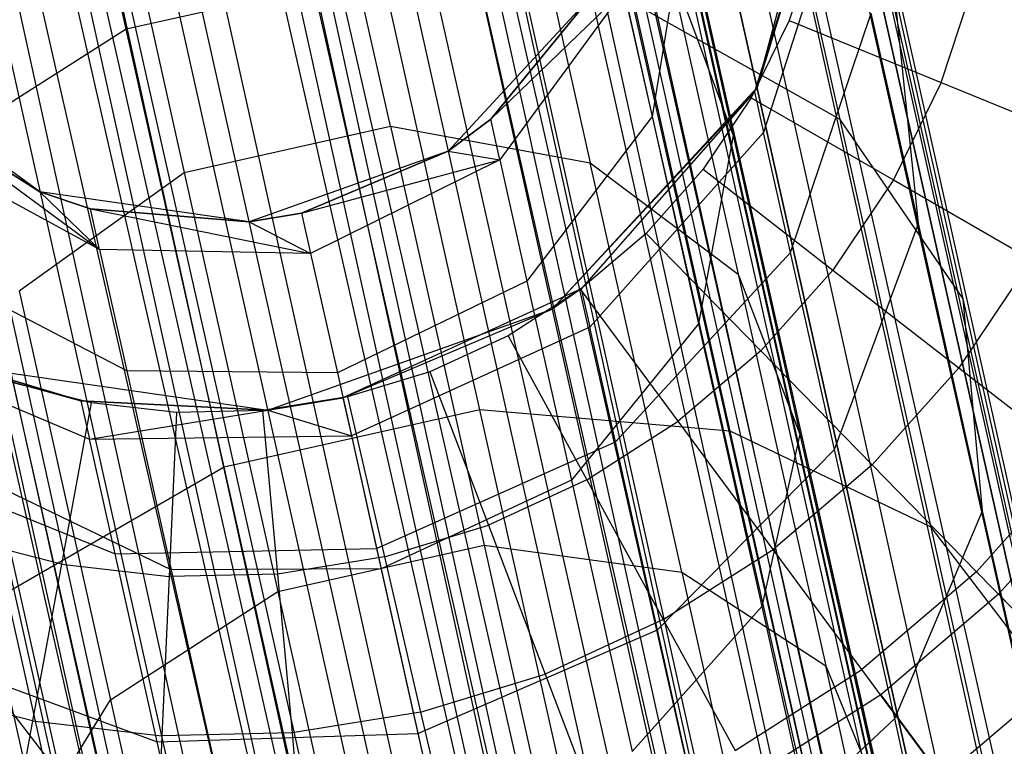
# Model space of a CAD drawing. Extents: x -38.3 to -0.1, y -39.1 to 0.
# Tile 199 of 256: x -21.843 to -21.536, y -8.17 to -7.943. Entities that reach past the tile are written whole.
import ezdxf

# ---------------------------------------------------------------- set-up
doc = ezdxf.new("R2010")
doc.units = 0
doc.header["$MEASUREMENT"] = 0
doc.layers.get('0').update_dxf_attribs({"color": 13, "linetype": 'CONTINUOUS'})

# ---------------------------------------------------------------- blocks, each defined once
blk = doc.blocks.new('ORTO_XII_A_STL')
at = {"color": 0}
for p, q in [((19.29394, 21.348, 0.9397), (15.55143, 38.08023, 0.9397)), ((19.29394, 21.348, 0.9397), (15.55143, 38.08023, 0.9397)), ((15.55143, 38.08023, 1.03392), (19.29394, 21.348, 1.03392)), ((15.55143, 38.08023, 1.03392), (19.29394, 21.348, 1.03392)), ((15.55561, 38.08117, 1.01054), (19.29394, 21.348, 1.03392)), ((15.55561, 38.08117, 1.01054), (19.29394, 21.348, 1.03392)), ((19.29394, 21.348, 1.03392), (15.55701, 38.08148, 0.98681)), ((19.29394, 21.348, 1.03392), (15.55701, 38.08148, 0.98681)), ((19.29952, 21.34925, 0.98681), (15.55701, 38.08148, 0.98681)), ((19.29952, 21.34925, 0.98681), (15.55701, 38.08148, 0.98681)), ((19.29394, 21.348, 0.9397), (15.54453, 38.07869, 0.91701)), ((19.29394, 21.348, 0.9397), (15.54453, 38.07869, 0.91701)), ((19.25121, 21.33844, 0.85627), (15.54453, 38.07869, 0.91701)), ((19.25121, 21.33844, 0.85627), (15.54453, 38.07869, 0.91701)), ((15.52301, 38.07387, 1.09863), (19.29394, 21.348, 1.03392)), ((15.52301, 38.07387, 1.09863), (19.29394, 21.348, 1.03392)), ((15.52301, 38.07387, 1.09863), (19.25121, 21.33844, 1.11735)), ((15.52301, 38.07387, 1.09863), (19.25121, 21.33844, 1.11735)), ((19.25121, 21.33844, 0.85627), (15.5087, 38.07067, 0.85627)), ((19.25121, 21.33844, 0.85627), (15.5087, 38.07067, 0.85627)), ((15.5087, 38.07067, 1.11735), (19.25121, 21.33844, 1.11735)), ((15.5087, 38.07067, 1.11735), (19.25121, 21.33844, 1.11735)), ((15.49064, 38.06664, 0.93795), (19.20807, 21.32879, 0.89544)), ((15.49064, 38.06664, 0.93795), (19.20807, 21.32879, 0.89544)), ((15.4923, 38.06701, 0.83947), (19.17554, 21.32152, 0.80275)), ((15.4923, 38.06701, 0.83947), (19.17554, 21.32152, 0.80275)), ((15.4923, 38.06701, 0.83947), (19.25121, 21.33844, 0.85627)), ((15.4923, 38.06701, 0.83947), (19.25121, 21.33844, 0.85627)), ((15.49547, 38.06772, 1.01979), (19.23798, 21.33548, 1.01979)), ((15.49547, 38.06772, 1.01979), (19.23798, 21.33548, 1.01979)), ((15.49547, 38.06772, 1.01979), (19.24189, 21.33636, 0.98681)), ((15.49547, 38.06772, 1.01979), (19.24189, 21.33636, 0.98681)), ((15.49547, 38.06772, 0.95383), (19.23798, 21.33548, 0.95383)), ((15.49547, 38.06772, 0.95383), (19.23798, 21.33548, 0.95383)), ((15.49547, 38.06772, 0.95383), (19.20807, 21.32879, 0.89544)), ((15.49547, 38.06772, 0.95383), (19.20807, 21.32879, 0.89544)), ((15.4984, 38.06837, 1.00342), (19.24189, 21.33636, 0.98681)), ((15.4984, 38.06837, 1.00342), (19.24189, 21.33636, 0.98681)), ((15.4984, 38.06837, 1.00342), (19.23798, 21.33548, 0.95383)), ((15.4984, 38.06837, 1.00342), (19.23798, 21.33548, 0.95383)), ((15.46556, 38.06103, 1.07819), (19.20807, 21.32879, 1.07819)), ((15.46556, 38.06103, 1.07819), (19.20807, 21.32879, 1.07819)), ((15.46556, 38.06103, 1.07819), (19.23798, 21.33548, 1.01979)), ((15.46556, 38.06103, 1.07819), (19.23798, 21.33548, 1.01979)), ((15.46556, 38.06103, 0.89544), (19.20807, 21.32879, 0.89544)), ((15.46556, 38.06103, 0.89544), (19.20807, 21.32879, 0.89544)), ((15.46556, 38.06103, 0.89544), (19.1551, 21.31694, 0.85797)), ((15.46556, 38.06103, 0.89544), (19.1551, 21.31694, 0.85797)), ((15.47558, 38.06327, 1.06509), (19.23798, 21.33548, 1.01979)), ((15.47558, 38.06327, 1.06509), (19.23798, 21.33548, 1.01979)), ((15.45408, 38.05846, 0.88367), (19.1551, 21.31694, 0.85797)), ((15.45408, 38.05846, 0.88367), (19.1551, 21.31694, 0.85797)), ((15.45418, 38.05848, 1.16111), (19.25121, 21.33844, 1.11735)), ((15.45418, 38.05848, 1.16111), (19.25121, 21.33844, 1.11735)), ((15.45418, 38.05848, 1.16111), (19.17554, 21.32152, 1.17087)), ((15.45418, 38.05848, 1.16111), (19.17554, 21.32152, 1.17087)), ((15.4274, 38.05249, 1.10882), (19.20807, 21.32879, 1.07819)), ((15.4274, 38.05249, 1.10882), (19.20807, 21.32879, 1.07819)), ((15.43303, 38.05375, 0.80275), (19.17554, 21.32152, 0.80275)), ((15.43303, 38.05375, 0.80275), (19.17554, 21.32152, 0.80275)), ((15.43303, 38.05375, 1.17087), (19.17554, 21.32152, 1.17087)), ((15.43303, 38.05375, 1.17087), (19.17554, 21.32152, 1.17087)), ((15.41088, 38.04879, 0.79568), (19.08426, 21.3011, 0.7914)), ((15.41088, 38.04879, 0.79568), (19.08426, 21.3011, 0.7914)), ((15.41088, 38.04879, 0.79568), (19.17554, 21.32152, 0.80275)), ((15.41088, 38.04879, 0.79568), (19.17554, 21.32152, 0.80275)), ((15.41259, 38.04918, 1.11565), (19.1551, 21.31694, 1.11565)), ((15.41259, 38.04918, 1.11565), (19.1551, 21.31694, 1.11565)), ((15.41259, 38.04918, 1.11565), (19.20807, 21.32879, 1.07819)), ((15.41259, 38.04918, 1.11565), (19.20807, 21.32879, 1.07819)), ((15.41259, 38.04918, 0.85797), (19.1551, 21.31694, 0.85797)), ((15.41259, 38.04918, 0.85797), (19.1551, 21.31694, 0.85797)), ((15.41259, 38.04918, 0.85797), (19.09121, 21.30265, 0.85002)), ((15.41259, 38.04918, 0.85797), (19.09121, 21.30265, 0.85002)), ((15.39709, 38.04571, 0.85302), (19.09121, 21.30265, 0.85002)), ((15.39709, 38.04571, 0.85302), (19.09121, 21.30265, 0.85002)), ((15.36491, 38.03851, 1.18366), (19.17554, 21.32152, 1.17087)), ((15.36491, 38.03851, 1.18366), (19.17554, 21.32152, 1.17087)), ((15.36491, 38.03851, 1.18366), (19.08426, 21.3011, 1.18223)), ((15.36491, 38.03851, 1.18366), (19.08426, 21.3011, 1.18223)), ((15.36491, 38.03851, 1.12461), (19.1551, 21.31694, 1.11565)), ((15.36491, 38.03851, 1.12461), (19.1551, 21.31694, 1.11565)), ((15.34175, 38.03333, 0.7914), (19.08426, 21.3011, 0.7914)), ((15.34175, 38.03333, 0.7914), (19.08426, 21.3011, 0.7914)), ((15.34175, 38.03333, 1.18223), (19.08426, 21.3011, 1.18223)), ((15.34175, 38.03333, 1.18223), (19.08426, 21.3011, 1.18223)), ((15.3487, 38.03489, 1.1236), (19.09121, 21.30265, 1.1236)), ((15.3487, 38.03489, 1.1236), (19.09121, 21.30265, 1.1236)), ((15.3487, 38.03489, 1.1236), (19.1551, 21.31694, 1.11565)), ((15.3487, 38.03489, 1.1236), (19.1551, 21.31694, 1.11565)), ((15.3487, 38.03489, 0.85002), (19.09121, 21.30265, 0.85002)), ((15.3487, 38.03489, 0.85002), (19.09121, 21.30265, 0.85002)), ((15.3487, 38.03489, 0.85002), (19.03103, 21.28919, 0.87341)), ((15.3487, 38.03489, 0.85002), (19.03103, 21.28919, 0.87341)), ((15.33273, 38.03132, 0.85302), (19.03103, 21.28919, 0.87341)), ((15.33273, 38.03132, 0.85302), (19.03103, 21.28919, 0.87341)), ((15.31894, 38.02823, 0.79568), (18.99829, 21.28187, 0.82481)), ((15.31894, 38.02823, 0.79568), (18.99829, 21.28187, 0.82481)), ((15.31894, 38.02823, 0.79568), (19.08426, 21.3011, 0.7914)), ((15.31894, 38.02823, 0.79568), (19.08426, 21.3011, 0.7914)), ((15.30242, 38.02453, 1.10882), (19.09121, 21.30265, 1.1236)), ((15.30242, 38.02453, 1.10882), (19.09121, 21.30265, 1.1236)), ((15.28852, 38.02143, 1.10021), (19.03103, 21.28919, 1.10021)), ((15.28852, 38.02143, 1.10021), (19.03103, 21.28919, 1.10021)), ((15.28852, 38.02143, 1.10021), (19.09121, 21.30265, 1.1236)), ((15.28852, 38.02143, 1.10021), (19.09121, 21.30265, 1.1236)), ((15.28852, 38.02143, 0.87341), (19.03103, 21.28919, 0.87341)), ((15.28852, 38.02143, 0.87341), (19.03103, 21.28919, 0.87341)), ((15.28852, 38.02143, 0.87341), (18.98835, 21.27965, 0.92277)), ((15.28852, 38.02143, 0.87341), (18.98835, 21.27965, 0.92277)), ((15.27563, 38.01854, 1.16111), (19.08426, 21.3011, 1.18223)), ((15.27563, 38.01854, 1.16111), (19.08426, 21.3011, 1.18223)), ((15.27563, 38.01854, 1.16111), (18.99829, 21.28187, 1.14882)), ((15.27563, 38.01854, 1.16111), (18.99829, 21.28187, 1.14882)), ((15.27574, 38.01857, 0.88367), (18.98835, 21.27965, 0.92277)), ((15.27574, 38.01857, 0.88367), (18.98835, 21.27965, 0.92277)), ((15.24584, 38.01188, 1.05085), (18.98835, 21.27965, 1.05085)), ((15.24584, 38.01188, 1.05085), (18.98835, 21.27965, 1.05085)), ((15.24584, 38.01188, 1.05085), (19.03103, 21.28919, 1.10021)), ((15.24584, 38.01188, 1.05085), (19.03103, 21.28919, 1.10021)), ((15.24584, 38.01188, 0.92277), (18.98835, 21.27965, 0.92277)), ((15.24584, 38.01188, 0.92277), (18.98835, 21.27965, 0.92277)), ((15.25424, 38.01376, 1.06509), (19.03103, 21.28919, 1.10021)), ((15.25424, 38.01376, 1.06509), (19.03103, 21.28919, 1.10021)), ((15.25578, 38.0141, 0.82481), (18.99829, 21.28187, 0.82481)), ((15.25578, 38.0141, 0.82481), (18.99829, 21.28187, 0.82481)), ((15.25578, 38.0141, 1.14882), (18.99829, 21.28187, 1.14882)), ((15.25578, 38.0141, 1.14882), (18.99829, 21.28187, 1.14882)), ((16.77963, 31.52599, 2.04948), (16.75505, 31.6359, 2.23326)), ((16.77963, 31.52599, 2.04948), (16.75505, 31.6359, 2.23326)), ((16.86213, 31.49573, 2.08401), (16.8386, 31.60094, 2.25994)), ((16.86213, 31.49573, 2.08401), (16.8386, 31.60094, 2.25994)), ((16.97662, 31.50781, 4.60048), (17.00114, 31.59878, 4.60048)), ((16.97662, 31.50781, 4.60048), (17.00114, 31.59878, 4.60048)), ((17.00256, 31.49783, 2.1048), (16.97966, 31.6002, 2.276)), ((17.00256, 31.49783, 2.1048), (16.97966, 31.6002, 2.276)), ((16.77423, 31.58655, 2.25994), (16.79776, 31.48134, 2.08401)), ((16.77423, 31.58655, 2.25994), (16.79776, 31.48134, 2.08401)), ((16.90155, 31.58704, 2.27385), (16.92453, 31.48428, 2.10203)), ((16.90155, 31.58704, 2.27385), (16.92453, 31.48428, 2.10203)), ((17.00031, 31.58454, 2.85689), (16.97585, 31.50643, 2.85689)), ((17.00031, 31.58454, 2.85689), (16.97585, 31.50643, 2.85689)), ((17.00031, 31.58454, 2.85689), (16.97662, 31.50781, 4.60048)), ((17.00031, 31.58454, 2.85689), (16.97662, 31.50781, 4.60048)), ((17.00332, 31.57108, 2.68164), (16.97867, 31.49382, 2.69273)), ((17.00332, 31.57108, 2.68164), (16.97867, 31.49382, 2.69273)), ((16.95389, 31.56107, 2.49704), (16.94387, 31.49873, 2.5161)), ((16.95389, 31.56107, 2.49704), (16.94387, 31.49873, 2.5161)), ((16.95389, 31.56107, 2.49704), (16.96916, 31.49283, 2.32822)), ((16.95389, 31.56107, 2.49704), (16.96916, 31.49283, 2.32822)), ((16.99504, 31.55426, 16.98681), (16.98663, 31.52874, 16.98681)), ((16.99504, 31.55426, 16.98681), (16.98663, 31.52874, 16.98681)), ((16.94867, 31.54802, 2.2985), (16.96916, 31.49283, 2.32822)), ((16.94867, 31.54802, 2.2985), (16.96916, 31.49283, 2.32822)), ((16.94867, 31.54802, 2.2985), (16.97068, 31.44961, 2.13393)), ((16.94867, 31.54802, 2.2985), (16.97068, 31.44961, 2.13393)), ((16.85951, 31.54386, 2.04948), (16.77963, 31.52599, 2.04948)), ((16.85951, 31.54386, 2.04948), (16.77963, 31.52599, 2.04948)), ((16.89007, 31.40725, 1.88557), (16.85951, 31.54386, 2.04948)), ((16.89007, 31.40725, 1.88557), (16.85951, 31.54386, 2.04948)), ((17.03411, 31.50939, 16.98232), (17.04472, 31.54155, 16.98232)), ((17.03411, 31.50939, 16.98232), (17.04472, 31.54155, 16.98232)), ((16.89346, 31.49795, 2.85689), (16.93505, 31.53815, 2.68437)), ((16.89346, 31.49795, 2.85689), (16.93505, 31.53815, 2.68437)), ((16.93505, 31.53815, 2.68437), (16.89631, 31.48522, 2.69121)), ((16.93505, 31.53815, 2.68437), (16.89631, 31.48522, 2.69121)), ((16.93505, 31.53815, 2.68437), (16.94387, 31.49873, 2.5161)), ((16.93505, 31.53815, 2.68437), (16.94387, 31.49873, 2.5161)), ((17.02697, 31.46538, 2.3483), (17.01948, 31.53804, 2.31134)), ((17.04099, 31.44189, 2.15056), (17.01948, 31.53804, 2.31134)), ((17.02697, 31.46538, 2.3483), (17.01948, 31.53804, 2.31134)), ((17.04099, 31.44189, 2.15056), (17.01948, 31.53804, 2.31134)), ((16.92493, 31.53638, 4.60048), (16.88014, 31.48797, 4.60048)), ((16.92493, 31.53638, 4.60048), (16.88014, 31.48797, 4.60048)), ((16.89346, 31.49795, 2.85689), (16.92493, 31.53638, 2.85689)), ((16.92493, 31.53638, 4.60048), (16.89346, 31.49795, 2.85689)), ((16.89346, 31.49795, 2.85689), (16.92493, 31.53638, 2.85689)), ((16.92493, 31.53638, 4.60048), (16.89346, 31.49795, 2.85689)), ((17.00256, 31.49783, 2.1048), (16.93836, 31.5339, 2.06905)), ((16.96818, 31.40059, 1.90911), (16.93836, 31.5339, 2.06905)), ((17.00256, 31.49783, 2.1048), (16.93836, 31.5339, 2.06905)), ((16.96818, 31.40059, 1.90911), (16.93836, 31.5339, 2.06905)), ((16.98706, 31.45631, 2.53261), (17.01228, 31.53103, 2.51071)), ((16.98706, 31.45631, 2.53261), (17.01228, 31.53103, 2.51071)), ((17.02697, 31.46538, 2.3483), (17.01228, 31.53103, 2.51071)), ((17.02697, 31.46538, 2.3483), (17.01228, 31.53103, 2.51071)), ((16.98663, 31.52874, 16.98681), (16.97481, 31.50461, 16.98681)), ((16.98663, 31.52874, 16.98681), (16.97481, 31.50461, 16.98681)), ((16.98663, 31.52874, 16.98681), (17.03411, 31.50939, 16.98232)), ((16.98663, 31.52874, 16.98681), (17.03411, 31.50939, 16.98232)), ((16.77963, 31.52599, 2.04948), (16.71253, 31.48338, 2.06905)), ((16.77963, 31.52599, 2.04948), (16.71253, 31.48338, 2.06905)), ((16.81018, 31.38938, 1.88557), (16.77963, 31.52599, 2.04948)), ((16.81018, 31.38938, 1.88557), (16.77963, 31.52599, 2.04948)), ((16.7527, 31.47528, 4.60048), (16.69924, 31.51391, 4.60048)), ((16.7527, 31.47528, 4.60048), (16.69924, 31.51391, 4.60048)), ((17.03411, 31.50939, 16.98232), (17.01922, 31.47898, 16.98232)), ((17.03411, 31.50939, 16.98232), (17.01922, 31.47898, 16.98232)), ((17.03411, 31.50939, 16.98232), (17.08015, 31.49063, 16.969)), ((17.03411, 31.50939, 16.98232), (17.08015, 31.49063, 16.969)), ((16.91263, 31.43866, 4.60048), (16.97662, 31.50781, 4.60048)), ((16.91263, 31.43866, 4.60048), (16.97662, 31.50781, 4.60048)), ((16.91263, 31.43866, 4.60048), (16.97585, 31.50643, 2.85689)), ((16.91263, 31.43866, 4.60048), (16.97585, 31.50643, 2.85689)), ((16.97585, 31.50643, 2.85689), (16.92172, 31.44502, 2.85689)), ((16.97585, 31.50643, 2.85689), (16.92172, 31.44502, 2.85689)), ((16.97585, 31.50643, 2.85689), (16.97662, 31.50781, 4.60048)), ((16.97585, 31.50643, 2.85689), (16.97662, 31.50781, 4.60048)), ((16.97585, 31.50643, 2.85689), (16.97867, 31.49382, 2.69273)), ((16.97585, 31.50643, 2.85689), (16.97867, 31.49382, 2.69273)), ((16.97481, 31.50461, 16.98681), (16.95982, 31.48232, 16.98681)), ((16.97481, 31.50461, 16.98681), (16.95982, 31.48232, 16.98681)), ((16.97481, 31.50461, 16.98681), (17.01922, 31.47898, 16.98232)), ((16.97481, 31.50461, 16.98681), (17.01922, 31.47898, 16.98232)), ((16.71075, 31.5019, 2.85689), (16.77132, 31.45727, 2.69121)), ((16.71075, 31.5019, 2.85689), (16.77132, 31.45727, 2.69121)), ((16.71075, 31.5019, 2.85689), (16.7527, 31.47528, 2.85689)), ((16.7527, 31.47528, 4.60048), (16.71075, 31.5019, 2.85689)), ((16.71075, 31.5019, 2.85689), (16.7527, 31.47528, 2.85689)), ((16.7527, 31.47528, 4.60048), (16.71075, 31.5019, 2.85689)), ((16.88014, 31.48797, 2.85689), (16.89346, 31.49795, 2.85689)), ((16.89346, 31.49795, 2.85689), (16.88014, 31.48797, 4.60048)), ((16.89346, 31.49795, 2.85689), (16.88014, 31.48797, 4.60048)), ((16.88014, 31.48797, 2.85689), (16.89346, 31.49795, 2.85689)), ((16.89631, 31.48522, 2.69121), (16.89346, 31.49795, 2.85689)), ((16.89631, 31.48522, 2.69121), (16.89346, 31.49795, 2.85689)), ((16.94387, 31.49873, 2.5161), (16.90477, 31.44736, 2.52961)), ((16.94387, 31.49873, 2.5161), (16.90477, 31.44736, 2.52961)), ((16.94387, 31.49873, 2.5161), (16.95833, 31.4341, 2.35622)), ((16.94387, 31.49873, 2.5161), (16.95833, 31.4341, 2.35622)), ((17.04099, 31.44189, 2.15056), (17.00256, 31.49783, 2.1048)), ((17.03102, 31.37057, 1.95213), (17.00256, 31.49783, 2.1048)), ((17.04099, 31.44189, 2.15056), (17.00256, 31.49783, 2.1048)), ((17.03102, 31.37057, 1.95213), (17.00256, 31.49783, 2.1048)), ((16.79776, 31.48134, 2.08401), (16.86213, 31.49573, 2.08401)), ((16.79776, 31.48134, 2.08401), (16.86213, 31.49573, 2.08401)), ((16.86213, 31.49573, 2.08401), (16.92453, 31.48428, 2.10203)), ((16.86213, 31.49573, 2.08401), (16.92453, 31.48428, 2.10203)), ((16.86213, 31.49573, 2.08401), (16.89138, 31.36496, 1.92712)), ((16.86213, 31.49573, 2.08401), (16.89138, 31.36496, 1.92712)), ((16.97867, 31.49382, 2.69273), (16.92441, 31.43299, 2.70026)), ((16.97867, 31.49382, 2.69273), (16.92441, 31.43299, 2.70026)), ((16.98706, 31.45631, 2.53261), (16.97867, 31.49382, 2.69273)), ((16.98706, 31.45631, 2.53261), (16.97867, 31.49382, 2.69273)), ((16.96916, 31.49283, 2.32822), (16.95833, 31.4341, 2.35622)), ((16.96916, 31.49283, 2.32822), (16.95833, 31.4341, 2.35622)), ((16.96916, 31.49283, 2.32822), (16.99, 31.39965, 2.17242)), ((16.96916, 31.49283, 2.32822), (16.99, 31.39965, 2.17242)), ((16.77132, 31.45727, 2.69121), (16.71372, 31.48865, 2.68437)), ((16.77132, 31.45727, 2.69121), (16.71372, 31.48865, 2.68437)), ((16.88014, 31.48797, 4.60048), (16.81798, 31.46592, 4.60048)), ((16.88014, 31.48797, 4.60048), (16.81798, 31.46592, 4.60048)), ((16.83441, 31.46857, 2.85689), (16.88014, 31.48797, 2.85689)), ((16.88014, 31.48797, 4.60048), (16.83441, 31.46857, 2.85689)), ((16.83441, 31.46857, 2.85689), (16.88014, 31.48797, 2.85689)), ((16.88014, 31.48797, 4.60048), (16.83441, 31.46857, 2.85689)), ((16.88014, 31.48797, 2.85689), (16.89631, 31.48522, 2.69121)), ((16.88014, 31.48797, 2.85689), (16.89631, 31.48522, 2.69121)), ((16.88014, 31.48797, 2.85689), (16.88014, 31.48797, 4.60048)), ((16.88014, 31.48797, 2.85689), (16.88014, 31.48797, 4.60048)), ((16.83441, 31.46857, 2.85689), (16.89631, 31.48522, 2.69121)), ((16.83441, 31.46857, 2.85689), (16.89631, 31.48522, 2.69121)), ((16.89631, 31.48522, 2.69121), (16.83722, 31.45603, 2.69368)), ((16.89631, 31.48522, 2.69121), (16.83722, 31.45603, 2.69368)), ((16.89631, 31.48522, 2.69121), (16.90477, 31.44736, 2.52961)), ((16.89631, 31.48522, 2.69121), (16.90477, 31.44736, 2.52961)), ((16.92453, 31.48428, 2.10203), (16.97068, 31.44961, 2.13393)), ((16.9531, 31.35656, 1.94879), (16.92453, 31.48428, 2.10203)), ((16.92453, 31.48428, 2.10203), (16.97068, 31.44961, 2.13393)), ((16.9531, 31.35656, 1.94879), (16.92453, 31.48428, 2.10203)), ((16.74619, 31.44439, 2.10203), (16.79776, 31.48134, 2.08401)), ((16.74619, 31.44439, 2.10203), (16.79776, 31.48134, 2.08401)), ((16.79776, 31.48134, 2.08401), (16.82701, 31.35057, 1.92712)), ((16.79776, 31.48134, 2.08401), (16.82701, 31.35057, 1.92712)), ((16.95982, 31.48232, 16.98681), (16.94194, 31.46227, 16.98681)), ((16.95982, 31.48232, 16.98681), (16.94194, 31.46227, 16.98681)), ((16.95982, 31.48232, 16.98681), (17.00032, 31.45087, 16.98232)), ((16.95982, 31.48232, 16.98681), (17.00032, 31.45087, 16.98232)), ((17.01922, 31.47898, 16.98232), (17.00032, 31.45087, 16.98232)), ((17.01922, 31.47898, 16.98232), (17.00032, 31.45087, 16.98232)), ((17.01922, 31.47898, 16.98232), (17.06227, 31.45412, 16.969)), ((17.01922, 31.47898, 16.98232), (17.06227, 31.45412, 16.969)), ((16.81798, 31.46592, 4.60048), (16.7527, 31.47528, 4.60048)), ((16.7527, 31.47528, 2.85689), (16.77132, 31.45727, 2.69121)), ((16.7527, 31.47528, 2.85689), (16.77132, 31.45727, 2.69121)), ((16.7527, 31.47528, 2.85689), (16.76847, 31.46999, 2.85689)), ((16.76847, 31.46999, 2.85689), (16.7527, 31.47528, 4.60048)), ((16.81798, 31.46592, 4.60048), (16.7527, 31.47528, 4.60048)), ((16.76847, 31.46999, 2.85689), (16.7527, 31.47528, 4.60048)), ((16.7527, 31.47528, 2.85689), (16.76847, 31.46999, 2.85689)), ((16.7527, 31.47528, 2.85689), (16.7527, 31.47528, 4.60048)), ((16.7527, 31.47528, 2.85689), (16.7527, 31.47528, 4.60048)), ((16.77132, 31.45727, 2.69121), (16.76847, 31.46999, 2.85689)), ((16.76847, 31.46999, 2.85689), (16.83722, 31.45603, 2.69368)), ((16.77132, 31.45727, 2.69121), (16.76847, 31.46999, 2.85689)), ((16.76847, 31.46999, 2.85689), (16.81798, 31.46592, 2.85689)), ((16.76847, 31.46999, 2.85689), (16.83722, 31.45603, 2.69368)), ((16.81798, 31.46592, 4.60048), (16.76847, 31.46999, 2.85689)), ((16.76847, 31.46999, 2.85689), (16.81798, 31.46592, 2.85689)), ((16.81798, 31.46592, 4.60048), (16.76847, 31.46999, 2.85689)), ((16.81798, 31.46592, 2.85689), (16.83441, 31.46857, 2.85689)), ((16.83441, 31.46857, 2.85689), (16.81798, 31.46592, 4.60048)), ((16.83441, 31.46857, 2.85689), (16.81798, 31.46592, 4.60048)), ((16.81798, 31.46592, 2.85689), (16.83441, 31.46857, 2.85689)), ((16.81798, 31.46592, 2.85689), (16.83722, 31.45603, 2.69368)), ((16.81798, 31.46592, 2.85689), (16.83722, 31.45603, 2.69368)), ((16.81798, 31.46592, 2.85689), (16.81798, 31.46592, 4.60048)), ((16.81798, 31.46592, 2.85689), (16.81798, 31.46592, 4.60048)), ((16.83441, 31.46857, 2.85689), (16.83722, 31.45603, 2.69368)), ((16.83441, 31.46857, 2.85689), (16.83722, 31.45603, 2.69368)), ((17.00081, 31.39481, 2.38048), (17.02697, 31.46538, 2.3483)), ((17.00081, 31.39481, 2.38048), (17.02697, 31.46538, 2.3483)), ((17.04701, 31.37575, 2.19841), (17.02697, 31.46538, 2.3483)), ((17.04701, 31.37575, 2.19841), (17.02697, 31.46538, 2.3483)), ((16.94194, 31.46227, 16.98681), (16.92149, 31.44484, 16.98681)), ((16.94194, 31.46227, 16.98681), (16.92149, 31.44484, 16.98681)), ((16.94194, 31.46227, 16.98681), (16.97778, 31.4256, 16.98232)), ((16.94194, 31.46227, 16.98681), (16.97778, 31.4256, 16.98232)), ((16.83722, 31.45603, 2.69368), (16.77132, 31.45727, 2.69121)), ((16.77132, 31.45727, 2.69121), (16.77979, 31.41941, 2.52961)), ((16.83722, 31.45603, 2.69368), (16.77132, 31.45727, 2.69121)), ((16.77132, 31.45727, 2.69121), (16.77979, 31.41941, 2.52961)), ((16.83722, 31.45603, 2.69368), (16.84556, 31.41873, 2.53449)), ((16.83722, 31.45603, 2.69368), (16.84556, 31.41873, 2.53449)), ((16.93242, 31.3972, 2.54748), (16.98706, 31.45631, 2.53261)), ((16.93242, 31.3972, 2.54748), (16.98706, 31.45631, 2.53261)), ((17.00081, 31.39481, 2.38048), (16.98706, 31.45631, 2.53261)), ((17.00081, 31.39481, 2.38048), (16.98706, 31.45631, 2.53261)), ((17.06227, 31.45412, 16.969), (17.03959, 31.42038, 16.969)), ((17.06227, 31.45412, 16.969), (17.03959, 31.42038, 16.969)), ((16.97778, 31.4256, 16.98232), (17.00032, 31.45087, 16.98232)), ((16.97778, 31.4256, 16.98232), (17.00032, 31.45087, 16.98232)), ((17.00032, 31.45087, 16.98232), (17.03959, 31.42038, 16.969)), ((17.00032, 31.45087, 16.98232), (17.03959, 31.42038, 16.969)), ((16.77979, 31.41941, 2.52961), (16.72253, 31.44922, 2.5161)), ((16.77979, 31.41941, 2.52961), (16.72253, 31.44922, 2.5161)), ((16.90477, 31.44736, 2.52961), (16.84556, 31.41873, 2.53449)), ((16.90477, 31.44736, 2.52961), (16.84556, 31.41873, 2.53449)), ((16.90477, 31.44736, 2.52961), (16.91866, 31.3853, 2.37607)), ((16.90477, 31.44736, 2.52961), (16.91866, 31.3853, 2.37607)), ((16.97068, 31.44961, 2.13393), (16.99, 31.39965, 2.17242)), ((16.97068, 31.44961, 2.13393), (16.99, 31.39965, 2.17242)), ((16.97068, 31.44961, 2.13393), (16.99804, 31.32728, 1.98717)), ((16.97068, 31.44961, 2.13393), (16.99804, 31.32728, 1.98717)), ((16.74619, 31.44439, 2.10203), (16.77475, 31.31667, 1.94879)), ((16.74619, 31.44439, 2.10203), (16.77475, 31.31667, 1.94879)), ((16.92172, 31.44502, 2.85689), (16.8473, 31.41094, 2.85689)), ((16.92172, 31.44502, 2.85689), (16.8473, 31.41094, 2.85689)), ((16.92149, 31.44484, 16.98681), (16.89885, 31.43037, 16.98681)), ((16.92149, 31.44484, 16.98681), (16.89885, 31.43037, 16.98681)), ((16.92172, 31.44502, 2.85689), (16.91263, 31.43866, 4.60048)), ((16.92172, 31.44502, 2.85689), (16.91263, 31.43866, 4.60048)), ((16.952, 31.40364, 16.98232), (16.92149, 31.44484, 16.98681)), ((16.952, 31.40364, 16.98232), (16.92149, 31.44484, 16.98681)), ((16.92172, 31.44502, 2.85689), (16.92441, 31.43299, 2.70026)), ((16.92172, 31.44502, 2.85689), (16.92441, 31.43299, 2.70026)), ((17.04701, 31.37575, 2.19841), (17.04099, 31.44189, 2.15056)), ((17.06772, 31.32237, 2.00717), (17.04099, 31.44189, 2.15056)), ((17.04701, 31.37575, 2.19841), (17.04099, 31.44189, 2.15056)), ((17.06772, 31.32237, 2.00717), (17.04099, 31.44189, 2.15056)), ((16.82383, 31.40716, 4.60048), (16.91263, 31.43866, 4.60048)), ((16.82383, 31.40716, 4.60048), (16.91263, 31.43866, 4.60048)), ((16.8473, 31.41094, 2.85689), (16.91263, 31.43866, 4.60048)), ((16.8473, 31.41094, 2.85689), (16.91263, 31.43866, 4.60048)), ((16.92441, 31.43299, 2.70026), (16.84995, 31.39911, 2.70292)), ((16.92441, 31.43299, 2.70026), (16.84995, 31.39911, 2.70292)), ((16.95833, 31.4341, 2.35622), (16.91866, 31.3853, 2.37607)), ((16.95833, 31.4341, 2.35622), (16.91866, 31.3853, 2.37607)), ((16.93242, 31.3972, 2.54748), (16.92441, 31.43299, 2.70026)), ((16.93242, 31.3972, 2.54748), (16.92441, 31.43299, 2.70026)), ((16.95833, 31.4341, 2.35622), (16.97806, 31.34586, 2.20866)), ((16.95833, 31.4341, 2.35622), (16.97806, 31.34586, 2.20866)), ((16.69315, 31.42996, 2.69273), (16.76545, 31.41007, 2.85689)), ((16.69315, 31.42996, 2.69273), (16.76545, 31.41007, 2.85689)), ((16.69315, 31.42996, 2.69273), (16.76814, 31.39804, 2.70026)), ((16.69315, 31.42996, 2.69273), (16.76814, 31.39804, 2.70026)), ((16.89885, 31.43037, 16.98681), (16.87446, 31.4191, 16.98681)), ((16.89885, 31.43037, 16.98681), (16.87446, 31.4191, 16.98681)), ((16.89885, 31.43037, 16.98681), (16.92347, 31.38539, 16.98232)), ((16.89885, 31.43037, 16.98681), (16.92347, 31.38539, 16.98232)), ((16.97778, 31.4256, 16.98232), (16.952, 31.40364, 16.98232)), ((16.97778, 31.4256, 16.98232), (16.952, 31.40364, 16.98232)), ((16.97778, 31.4256, 16.98232), (17.01253, 31.39005, 16.969)), ((16.97778, 31.4256, 16.98232), (17.01253, 31.39005, 16.969)), ((16.73057, 31.42053, 4.60048), (16.82383, 31.40716, 4.60048)), ((16.76545, 31.41007, 2.85689), (16.73057, 31.42053, 2.85689)), ((16.73057, 31.42053, 4.60048), (16.76545, 31.41007, 2.85689)), ((16.73057, 31.42053, 4.60048), (16.82383, 31.40716, 4.60048)), ((16.76545, 31.41007, 2.85689), (16.73057, 31.42053, 2.85689)), ((16.73057, 31.42053, 4.60048), (16.76545, 31.41007, 2.85689)), ((17.01253, 31.39005, 16.969), (17.03959, 31.42038, 16.969)), ((17.01253, 31.39005, 16.969), (17.03959, 31.42038, 16.969)), ((17.03959, 31.42038, 16.969), (17.07644, 31.39177, 16.94725)), ((17.03959, 31.42038, 16.969), (17.07644, 31.39177, 16.94725)), ((16.84556, 31.41873, 2.53449), (16.77979, 31.41941, 2.52961)), ((16.77979, 31.41941, 2.52961), (16.79367, 31.35734, 2.37607)), ((16.84556, 31.41873, 2.53449), (16.77979, 31.41941, 2.52961)), ((16.77979, 31.41941, 2.52961), (16.79367, 31.35734, 2.37607)), ((16.84556, 31.41873, 2.53449), (16.85923, 31.35759, 2.38324)), ((16.84556, 31.41873, 2.53449), (16.85923, 31.35759, 2.38324)), ((16.87446, 31.4191, 16.98681), (16.84876, 31.41127, 16.98681)), ((16.87446, 31.4191, 16.98681), (16.84876, 31.41127, 16.98681)), ((16.87446, 31.4191, 16.98681), (16.89273, 31.37119, 16.98232)), ((16.87446, 31.4191, 16.98681), (16.89273, 31.37119, 16.98232)), ((16.76868, 31.40944, 16.98681), (16.74265, 31.4161, 16.98681)), ((16.76868, 31.40944, 16.98681), (16.74265, 31.4161, 16.98681)), ((16.84876, 31.41127, 16.98681), (16.82223, 31.407, 16.98681)), ((16.84876, 31.41127, 16.98681), (16.82223, 31.407, 16.98681)), ((16.8473, 31.41094, 2.85689), (16.82383, 31.40716, 2.85689)), ((16.82383, 31.40716, 4.60048), (16.8473, 31.41094, 2.85689)), ((16.8473, 31.41094, 2.85689), (16.82383, 31.40716, 2.85689)), ((16.82383, 31.40716, 4.60048), (16.8473, 31.41094, 2.85689)), ((16.8473, 31.41094, 2.85689), (16.84995, 31.39911, 2.70292)), ((16.8473, 31.41094, 2.85689), (16.84995, 31.39911, 2.70292)), ((16.84876, 31.41127, 16.98681), (16.86033, 31.36132, 16.98232)), ((16.84876, 31.41127, 16.98681), (16.86033, 31.36132, 16.98232)), ((16.76868, 31.40944, 16.98681), (16.75939, 31.35902, 16.98232)), ((16.76868, 31.40944, 16.98681), (16.75939, 31.35902, 16.98232)), ((16.82383, 31.40716, 2.85689), (16.76545, 31.41007, 2.85689)), ((16.76545, 31.41007, 2.85689), (16.76814, 31.39804, 2.70026)), ((16.76545, 31.41007, 2.85689), (16.76814, 31.39804, 2.70026)), ((16.76545, 31.41007, 2.85689), (16.82383, 31.40716, 4.60048)), ((16.76545, 31.41007, 2.85689), (16.82383, 31.40716, 4.60048)), ((16.82383, 31.40716, 2.85689), (16.76545, 31.41007, 2.85689)), ((16.79537, 31.40639, 16.98681), (16.76868, 31.40944, 16.98681)), ((16.79537, 31.40639, 16.98681), (16.76868, 31.40944, 16.98681)), ((16.76814, 31.39804, 2.70026), (16.82383, 31.40716, 2.85689)), ((16.76814, 31.39804, 2.70026), (16.82383, 31.40716, 2.85689)), ((16.79537, 31.40639, 16.98681), (16.79304, 31.35517, 16.98232)), ((16.79537, 31.40639, 16.98681), (16.79304, 31.35517, 16.98232)), ((16.82223, 31.407, 16.98681), (16.79537, 31.40639, 16.98681)), ((16.82223, 31.407, 16.98681), (16.79537, 31.40639, 16.98681)), ((16.89007, 31.40725, 1.88557), (16.81018, 31.38938, 1.88557)), ((16.89007, 31.40725, 1.88557), (16.81018, 31.38938, 1.88557)), ((16.82223, 31.407, 16.98681), (16.8269, 31.35594, 16.98232)), ((16.82223, 31.407, 16.98681), (16.8269, 31.35594, 16.98232)), ((16.82383, 31.40716, 2.85689), (16.84995, 31.39911, 2.70292)), ((16.82383, 31.40716, 2.85689), (16.84995, 31.39911, 2.70292)), ((16.82383, 31.40716, 2.85689), (16.82383, 31.40716, 4.60048)), ((16.82383, 31.40716, 2.85689), (16.82383, 31.40716, 4.60048)), ((16.96818, 31.40059, 1.90911), (16.89007, 31.40725, 1.88557)), ((16.92584, 31.24729, 1.74558), (16.89007, 31.40725, 1.88557)), ((16.96818, 31.40059, 1.90911), (16.89007, 31.40725, 1.88557)), ((16.92584, 31.24729, 1.74558), (16.89007, 31.40725, 1.88557)), ((16.92347, 31.38539, 16.98232), (16.952, 31.40364, 16.98232)), ((16.92347, 31.38539, 16.98232), (16.952, 31.40364, 16.98232)), ((16.98159, 31.36368, 16.969), (16.952, 31.40364, 16.98232)), ((16.98159, 31.36368, 16.969), (16.952, 31.40364, 16.98232)), ((16.76814, 31.39804, 2.70026), (16.84995, 31.39911, 2.70292)), ((16.76814, 31.39804, 2.70026), (16.84995, 31.39911, 2.70292)), ((16.84995, 31.39911, 2.70292), (16.85782, 31.36392, 2.55274)), ((16.84995, 31.39911, 2.70292), (16.85782, 31.36392, 2.55274)), ((17.03102, 31.37057, 1.95213), (16.96818, 31.40059, 1.90911)), ((17.00309, 31.24452, 1.77252), (16.96818, 31.40059, 1.90911)), ((17.03102, 31.37057, 1.95213), (16.96818, 31.40059, 1.90911)), ((17.00309, 31.24452, 1.77252), (16.96818, 31.40059, 1.90911)), ((16.99, 31.39965, 2.17242), (16.97806, 31.34586, 2.20866)), ((16.99, 31.39965, 2.17242), (16.97806, 31.34586, 2.20866)), ((16.99, 31.39965, 2.17242), (17.0159, 31.28384, 2.03347)), ((16.99, 31.39965, 2.17242), (17.0159, 31.28384, 2.03347)), ((16.77615, 31.36224, 2.54748), (16.76814, 31.39804, 2.70026)), ((16.77615, 31.36224, 2.54748), (16.76814, 31.39804, 2.70026)), ((16.85782, 31.36392, 2.55274), (16.93242, 31.3972, 2.54748)), ((16.85782, 31.36392, 2.55274), (16.93242, 31.3972, 2.54748)), ((16.94554, 31.33852, 2.40232), (16.93242, 31.3972, 2.54748)), ((16.94554, 31.33852, 2.40232), (16.93242, 31.3972, 2.54748)), ((16.70154, 31.39244, 2.53261), (16.77615, 31.36224, 2.54748)), ((16.70154, 31.39244, 2.53261), (16.77615, 31.36224, 2.54748)), ((16.94554, 31.33852, 2.40232), (17.00081, 31.39481, 2.38048)), ((16.94554, 31.33852, 2.40232), (17.00081, 31.39481, 2.38048)), ((17.01959, 31.31085, 2.24008), (17.00081, 31.39481, 2.38048)), ((17.01959, 31.31085, 2.24008), (17.00081, 31.39481, 2.38048)), ((16.81018, 31.38938, 1.88557), (16.74235, 31.35008, 1.90911)), ((16.81018, 31.38938, 1.88557), (16.74235, 31.35008, 1.90911)), ((16.84596, 31.22943, 1.74558), (16.81018, 31.38938, 1.88557)), ((16.84596, 31.22943, 1.74558), (16.81018, 31.38938, 1.88557)), ((17.01253, 31.39005, 16.969), (16.98159, 31.36368, 16.969)), ((17.01253, 31.39005, 16.969), (16.98159, 31.36368, 16.969)), ((17.01253, 31.39005, 16.969), (17.04514, 31.35669, 16.94725)), ((17.01253, 31.39005, 16.969), (17.04514, 31.35669, 16.94725)), ((17.04514, 31.35669, 16.94725), (17.07644, 31.39177, 16.94725)), ((17.04514, 31.35669, 16.94725), (17.07644, 31.39177, 16.94725)), ((16.79367, 31.35734, 2.37607), (16.73699, 31.38459, 2.35622)), ((16.73699, 31.38459, 2.35622), (16.75673, 31.29635, 2.20866)), ((16.79367, 31.35734, 2.37607), (16.73699, 31.38459, 2.35622)), ((16.73699, 31.38459, 2.35622), (16.75673, 31.29635, 2.20866)), ((16.91866, 31.3853, 2.37607), (16.85923, 31.35759, 2.38324)), ((16.91866, 31.3853, 2.37607), (16.85923, 31.35759, 2.38324)), ((16.92347, 31.38539, 16.98232), (16.89273, 31.37119, 16.98232)), ((16.92347, 31.38539, 16.98232), (16.89273, 31.37119, 16.98232)), ((16.91866, 31.3853, 2.37607), (16.93761, 31.30056, 2.23437)), ((16.91866, 31.3853, 2.37607), (16.93761, 31.30056, 2.23437)), ((16.92347, 31.38539, 16.98232), (16.94734, 31.34178, 16.969)), ((16.92347, 31.38539, 16.98232), (16.94734, 31.34178, 16.969)), ((17.08421, 31.38574, 14.66398), (17.05202, 31.34965, 14.66398)), ((17.08421, 31.38574, 14.66398), (17.05202, 31.34965, 14.66398)), ((17.01959, 31.31085, 2.24008), (17.04701, 31.37575, 2.19841)), ((17.01959, 31.31085, 2.24008), (17.04701, 31.37575, 2.19841)), ((17.07193, 31.26433, 2.06474), (17.04701, 31.37575, 2.19841)), ((17.07193, 31.26433, 2.06474), (17.04701, 31.37575, 2.19841)), ((16.86033, 31.36132, 16.98232), (16.89273, 31.37119, 16.98232)), ((16.86033, 31.36132, 16.98232), (16.89273, 31.37119, 16.98232)), ((16.89273, 31.37119, 16.98232), (16.91044, 31.32474, 16.969)), ((16.89273, 31.37119, 16.98232), (16.91044, 31.32474, 16.969)), ((17.06772, 31.32237, 2.00717), (17.03102, 31.37057, 1.95213)), ((17.06434, 31.22158, 1.82173), (17.03102, 31.37057, 1.95213)), ((17.06772, 31.32237, 2.00717), (17.03102, 31.37057, 1.95213)), ((17.06434, 31.22158, 1.82173), (17.03102, 31.37057, 1.95213)), ((16.75939, 31.35902, 16.98232), (16.72659, 31.36741, 16.98232)), ((16.75939, 31.35902, 16.98232), (16.72659, 31.36741, 16.98232)), ((16.82701, 31.35057, 1.92712), (16.89138, 31.36496, 1.92712)), ((16.82701, 31.35057, 1.92712), (16.89138, 31.36496, 1.92712)), ((16.89138, 31.36496, 1.92712), (16.9531, 31.35656, 1.94879)), ((16.89138, 31.36496, 1.92712), (16.9531, 31.35656, 1.94879)), ((16.89138, 31.36496, 1.92712), (16.92562, 31.21185, 1.79312)), ((16.89138, 31.36496, 1.92712), (16.92562, 31.21185, 1.79312)), ((16.77615, 31.36224, 2.54748), (16.85782, 31.36392, 2.55274)), ((16.77615, 31.36224, 2.54748), (16.85782, 31.36392, 2.55274)), ((16.78927, 31.30357, 2.40232), (16.77615, 31.36224, 2.54748)), ((16.78927, 31.30357, 2.40232), (16.77615, 31.36224, 2.54748)), ((16.86033, 31.36132, 16.98232), (16.8269, 31.35594, 16.98232)), ((16.86033, 31.36132, 16.98232), (16.8269, 31.35594, 16.98232)), ((16.85782, 31.36392, 2.55274), (16.87072, 31.30624, 2.41005)), ((16.85782, 31.36392, 2.55274), (16.87072, 31.30624, 2.41005)), ((16.86033, 31.36132, 16.98232), (16.87155, 31.31288, 16.969)), ((16.86033, 31.36132, 16.98232), (16.87155, 31.31288, 16.969)), ((16.94734, 31.34178, 16.969), (16.98159, 31.36368, 16.969)), ((16.94734, 31.34178, 16.969), (16.98159, 31.36368, 16.969)), ((17.00935, 31.3262, 16.94725), (16.98159, 31.36368, 16.969)), ((17.00935, 31.3262, 16.94725), (16.98159, 31.36368, 16.969)), ((16.75939, 31.35902, 16.98232), (16.75039, 31.31012, 16.969)), ((16.75939, 31.35902, 16.98232), (16.75039, 31.31012, 16.969)), ((16.75939, 31.35902, 16.98232), (16.79304, 31.35517, 16.98232)), ((16.75939, 31.35902, 16.98232), (16.79304, 31.35517, 16.98232)), ((16.79304, 31.35517, 16.98232), (16.79078, 31.30551, 16.969)), ((16.79304, 31.35517, 16.98232), (16.79078, 31.30551, 16.969)), ((16.8269, 31.35594, 16.98232), (16.79304, 31.35517, 16.98232)), ((16.8269, 31.35594, 16.98232), (16.79304, 31.35517, 16.98232)), ((16.85923, 31.35759, 2.38324), (16.79367, 31.35734, 2.37607)), ((16.85923, 31.35759, 2.38324), (16.79367, 31.35734, 2.37607)), ((16.79367, 31.35734, 2.37607), (16.81263, 31.2726, 2.23437)), ((16.79367, 31.35734, 2.37607), (16.81263, 31.2726, 2.23437)), ((16.8269, 31.35594, 16.98232), (16.83142, 31.30643, 16.969)), ((16.8269, 31.35594, 16.98232), (16.83142, 31.30643, 16.969)), ((16.85923, 31.35759, 2.38324), (16.8779, 31.27412, 2.24365)), ((16.85923, 31.35759, 2.38324), (16.8779, 31.27412, 2.24365)), ((16.9531, 31.35656, 1.94879), (16.99804, 31.32728, 1.98717)), ((16.9531, 31.35656, 1.94879), (16.99804, 31.32728, 1.98717)), ((16.9531, 31.35656, 1.94879), (16.98655, 31.20702, 1.81791)), ((16.9531, 31.35656, 1.94879), (16.98655, 31.20702, 1.81791)), ((17.04514, 31.35669, 16.94725), (17.00935, 31.3262, 16.94725)), ((17.04514, 31.35669, 16.94725), (17.00935, 31.3262, 16.94725)), ((17.04514, 31.35669, 16.94725), (17.07461, 31.32654, 16.91773)), ((17.04514, 31.35669, 16.94725), (17.07461, 31.32654, 16.91773)), ((16.77726, 31.19401, 1.77252), (16.74235, 31.35008, 1.90911)), ((16.77726, 31.19401, 1.77252), (16.74235, 31.35008, 1.90911)), ((16.77475, 31.31667, 1.94879), (16.82701, 31.35057, 1.92712)), ((16.77475, 31.31667, 1.94879), (16.82701, 31.35057, 1.92712)), ((16.82701, 31.35057, 1.92712), (16.86126, 31.19746, 1.79312)), ((16.82701, 31.35057, 1.92712), (16.86126, 31.19746, 1.79312)), ((17.05202, 31.34965, 14.66398), (17.01521, 31.31829, 14.66398)), ((17.05202, 31.34965, 14.66398), (17.01521, 31.31829, 14.66398)), ((17.05202, 31.34965, 14.66398), (17.08084, 31.32017, 14.73178)), ((17.05202, 31.34965, 14.66398), (17.08084, 31.32017, 14.73178)), ((16.97806, 31.34586, 2.20866), (16.93761, 31.30056, 2.23437)), ((16.97806, 31.34586, 2.20866), (16.93761, 31.30056, 2.23437)), ((16.97806, 31.34586, 2.20866), (17.00259, 31.23618, 2.07707)), ((16.97806, 31.34586, 2.20866), (17.00259, 31.23618, 2.07707)), ((16.75673, 31.29635, 2.20866), (16.72301, 31.33994, 2.17242)), ((16.75673, 31.29635, 2.20866), (16.72301, 31.33994, 2.17242)), ((16.94734, 31.34178, 16.969), (16.91044, 31.32474, 16.969)), ((16.94734, 31.34178, 16.969), (16.91044, 31.32474, 16.969)), ((16.94734, 31.34178, 16.969), (16.96974, 31.30086, 16.94725)), ((16.94734, 31.34178, 16.969), (16.96974, 31.30086, 16.94725)), ((16.87072, 31.30624, 2.41005), (16.94554, 31.33852, 2.40232)), ((16.87072, 31.30624, 2.41005), (16.94554, 31.33852, 2.40232)), ((16.96346, 31.25841, 2.26836), (16.94554, 31.33852, 2.40232)), ((16.96346, 31.25841, 2.26836), (16.94554, 31.33852, 2.40232)), ((16.71529, 31.33095, 2.38048), (16.78927, 31.30357, 2.40232)), ((16.71529, 31.33095, 2.38048), (16.78927, 31.30357, 2.40232)), ((16.87155, 31.31288, 16.969), (16.91044, 31.32474, 16.969)), ((16.87155, 31.31288, 16.969), (16.91044, 31.32474, 16.969)), ((16.91044, 31.32474, 16.969), (16.92706, 31.28115, 16.94725)), ((16.91044, 31.32474, 16.969), (16.92706, 31.28115, 16.94725)), ((16.96974, 31.30086, 16.94725), (17.00935, 31.3262, 16.94725)), ((16.96974, 31.30086, 16.94725), (17.00935, 31.3262, 16.94725)), ((16.99804, 31.32728, 1.98717), (17.0159, 31.28384, 2.03347)), ((17.03007, 31.18406, 1.86183), (16.99804, 31.32728, 1.98717)), ((16.99804, 31.32728, 1.98717), (17.0159, 31.28384, 2.03347)), ((17.03007, 31.18406, 1.86183), (16.99804, 31.32728, 1.98717)), ((17.03444, 31.29231, 16.91773), (17.00935, 31.3262, 16.94725)), ((17.03444, 31.29231, 16.91773), (17.00935, 31.3262, 16.94725)), ((17.07461, 31.32654, 16.91773), (17.03444, 31.29231, 16.91773)), ((17.07461, 31.32654, 16.91773), (17.03444, 31.29231, 16.91773)), ((16.75039, 31.31012, 16.969), (16.71101, 31.3202, 16.969)), ((16.75039, 31.31012, 16.969), (16.71101, 31.3202, 16.969)), ((17.01521, 31.31829, 14.66398), (16.97447, 31.29222, 14.66398)), ((17.01521, 31.31829, 14.66398), (16.97447, 31.29222, 14.66398)), ((17.01521, 31.31829, 14.66398), (17.03974, 31.28515, 14.73178)), ((17.01521, 31.31829, 14.66398), (17.03974, 31.28515, 14.73178)), ((16.74657, 31.27104, 1.98717), (16.77475, 31.31667, 1.94879)), ((16.74657, 31.27104, 1.98717), (16.77475, 31.31667, 1.94879)), ((16.77475, 31.31667, 1.94879), (16.8082, 31.16713, 1.81791)), ((16.77475, 31.31667, 1.94879), (16.8082, 31.16713, 1.81791)), ((16.87155, 31.31288, 16.969), (16.83142, 31.30643, 16.969)), ((16.87155, 31.31288, 16.969), (16.83142, 31.30643, 16.969)), ((16.87155, 31.31288, 16.969), (16.88208, 31.26744, 16.94725)), ((16.87155, 31.31288, 16.969), (16.88208, 31.26744, 16.94725)), ((16.75039, 31.31012, 16.969), (16.74194, 31.26425, 16.94725)), ((16.75039, 31.31012, 16.969), (16.74194, 31.26425, 16.94725)), ((16.75039, 31.31012, 16.969), (16.79078, 31.30551, 16.969)), ((16.75039, 31.31012, 16.969), (16.79078, 31.30551, 16.969)), ((16.96346, 31.25841, 2.26836), (17.01959, 31.31085, 2.24008)), ((16.96346, 31.25841, 2.26836), (17.01959, 31.31085, 2.24008)), ((17.04294, 31.20648, 2.11486), (17.01959, 31.31085, 2.24008)), ((17.04294, 31.20648, 2.11486), (17.01959, 31.31085, 2.24008)), ((16.78927, 31.30357, 2.40232), (16.87072, 31.30624, 2.41005)), ((16.78927, 31.30357, 2.40232), (16.87072, 31.30624, 2.41005)), ((16.83142, 31.30643, 16.969), (16.79078, 31.30551, 16.969)), ((16.83142, 31.30643, 16.969), (16.79078, 31.30551, 16.969)), ((16.83142, 31.30643, 16.969), (16.83566, 31.25998, 16.94725)), ((16.83142, 31.30643, 16.969), (16.83566, 31.25998, 16.94725)), ((16.87072, 31.30624, 2.41005), (16.88833, 31.22749, 2.27836)), ((16.87072, 31.30624, 2.41005), (16.88833, 31.22749, 2.27836)), ((16.79078, 31.30551, 16.969), (16.78866, 31.25891, 16.94725)), ((16.79078, 31.30551, 16.969), (16.78866, 31.25891, 16.94725)), ((16.80719, 31.22345, 2.26836), (16.78927, 31.30357, 2.40232)), ((16.80719, 31.22345, 2.26836), (16.78927, 31.30357, 2.40232))]:
    blk.add_line(p, q, dxfattribs=at)

msp = doc.modelspace()

# ---------------------------------------------------------------- block references
at = {"color": 0}
msp.add_blockref('ORTO_XII_A_STL', (-38.58948, -39.47195, -0.67185), dxfattribs=at)

doc.saveas('drawing.dxf')
